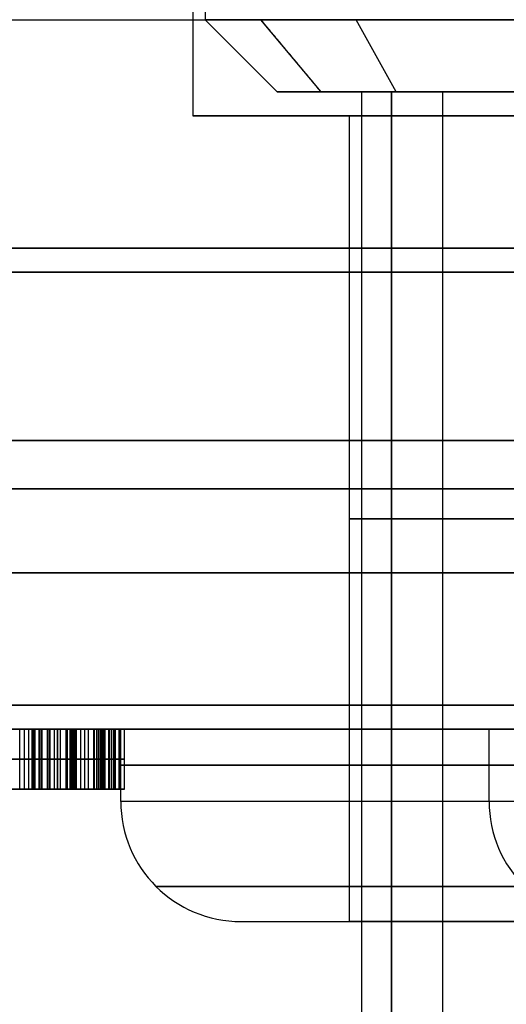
# Model space of a CAD drawing. Header units: millimetres. Extents: x -105 to 152, y -114 to 65.
# Tile 156 of 256: x 121 to 123, y -97 to -93. Entities that reach past the tile are written whole.
import ezdxf

# ---------------------------------------------------------------- set-up
doc = ezdxf.new("R2010")
doc.units = ezdxf.units.MM
doc.layers.add('Layer 01', color=18, linetype='Continuous', true_color=0x000000)

msp = doc.modelspace()

# ---------------------------------------------------------------- linework, layer by layer
at = {"layer": 'Layer 01'}
for p, q in [((121.746, -90.9, 12.94), (121.746, -92.95, 12.94)), ((121.696, -92.25, 12.94), (121.696, -93.35, 12.94)), ((121.696, -92.25, 24.06), (121.696, -93.35, 24.06)), ((103.626, -92.95, -0.45), (133.526, -92.95, -0.45)), ((122.046, -93.25, 12.94), (121.746, -92.95, 12.94)), ((122.2284, -93.25, 24.6666), (121.9781, -92.95, 24.832)), ((122.5395, -93.25, 23.1424), (122.374, -92.95, 22.8921)), ((122.046, -93.25, 24.06), (122.396, -93.25, 24.06)), ((122.046, -93.25, 12.94), (122.396, -93.25, 12.94)), ((122.396, -93.25, 12.94), (122.396, -106.6, 12.94)), ((122.5204, -93.25, 24.4736), (122.5204, -106.6, 24.4736)), ((122.7325, -93.25, 23.4343), (122.7325, -106.6, 23.4343)), ((121.696, -93.35, 12.94), (122.346, -93.35, 12.94)), ((121.696, -93.35, 24.06), (122.346, -93.35, 24.06)), ((122.346, -96.7, 12.94), (122.346, -93.35, 12.94)), ((122.346, -96.7, 24.06), (122.346, -93.35, 24.06)), ((122.926, -95.9, 18.5), (120.826, -95.9, 18.5)), ((121.2979, -96.15, 28.9297), (121.2979, -95.9, 28.9297)), ((121.3478, -96.15, 28.9903), (121.3478, -95.9, 28.9903)), ((121.3895, -96.15, 28.7806), (121.3895, -95.9, 28.7806)), ((121.3932, -96.15, 28.5709), (121.3932, -95.9, 28.5709)), ((121.396, -96.2, 12.94), (121.396, -95.9, 12.94)), ((121.396, -96.2, 24.06), (121.396, -95.9, 24.06)), ((122.926, -96.2, 18.5), (122.926, -95.9, 18.5)), ((121.2838, -96.025, 28.9217), (121.312, -96.025, 28.9378)), ((121.3667, -96.025, 28.9903), (121.3289, -96.025, 28.9903)), ((121.4123, -96.025, 28.5709), (121.3667, -96.025, 28.9903)), ((121.3742, -96.025, 28.5709), (121.4123, -96.025, 28.5709)), ((120.8716, -96.15, 28.3193), (121.1923, -96.15, 28.3193)), ((121.0683, -96.15, 27.6506), (121.0683, -96.15, 27.733)), ((121.0683, -96.15, 28.1555), (121.0683, -96.15, 28.416)), ((121.0683, -96.15, 28.9054), (121.0683, -96.15, 28.9901)), ((121.896, -96.7, 12.94), (122.346, -96.7, 12.94)), ((121.896, -96.7, 24.06), (122.346, -96.7, 24.06))]:
    msp.add_line(p, q, dxfattribs=at)
at = {"layer": 'Layer 01', "extrusion": (-2.0966e-16, 1, 1.06409e-30)}
msp.add_arc((-123.146, 12.94, -92.95), 1.4, 270, 90, dxfattribs=at)
at = {"layer": 'Layer 01', "extrusion": (-1.12075e-15, -1, 2.7027e-15)}
msp.add_arc((125.176, 18.5, 93.2), 2.1, 22.5227, 202.5227, dxfattribs=at)
at = {"layer": 'Layer 01', "extrusion": (-1.56082e-15, 1, -2.36127e-15)}
for radius, start, end in [(1.1, 213.465, 33.465), (1.1, 33.465, 213.465), (0.75, 33.465, 213.465)]:
    msp.add_arc((-123.146, 24.06, -93.25), radius, start, end, dxfattribs=at)
at = {"layer": 'Layer 01', "extrusion": (-2.0966e-16, 1, 0)}
msp.add_arc((-123.146, 12.94, -93.25), 1.1, 270, 90, dxfattribs=at)
at = {"layer": 'Layer 01', "extrusion": (1.56082e-15, -1, 2.36127e-15)}
msp.add_arc((123.146, 24.06, 93.25), 0.75, 146.535, 326.535, dxfattribs=at)
at = {"layer": 'Layer 01', "extrusion": (-2.0966e-16, 1, 1.9863e-30)}
msp.add_arc((-123.146, 12.94, -93.25), 0.75, 270, 90, dxfattribs=at)
at = {"layer": 'Layer 01', "extrusion": (-1.07998e-16, 1, 4.90029e-15)}
msp.add_arc((-123.146, 12.94, -93.35), 1.45, 270, 90, dxfattribs=at)
at = {"layer": 'Layer 01', "extrusion": (-1.07998e-16, 1, 0)}
for centre, radius in [((-123.146, 24.06, -93.35), 1.45), ((-123.146, 12.94, -96.7), 0.8)]:
    msp.add_arc(centre, radius, 270, 90, dxfattribs=at)
at = {"layer": 'Layer 01', "extrusion": (1.07998e-16, -1, 8.88178e-15)}
msp.add_arc((123.146, 12.94, 93.35), 0.8, 90, 270, dxfattribs=at)
at = {"layer": 'Layer 01', "extrusion": (1.07998e-16, -1, 0)}
for centre, radius in [((123.146, 24.06, 93.35), 0.8), ((123.146, 24.06, 95.9), 1.75)]:
    msp.add_arc(centre, radius, 90, 270, dxfattribs=at)
at = {"layer": 'Layer 01', "extrusion": (0, -1, 3.25439e-15)}
for centre, radius, start, end in [((118.576, 18.5, 93.9), 13.425, 0, 180), ((118.576, 18.5, 94.9), 15.856, 180, 0)]:
    msp.add_arc(centre, radius, start, end, dxfattribs=at)
at = {"layer": 'Layer 01', "extrusion": (0, 1, -3.25439e-15)}
msp.add_arc((-118.576, 18.5, -93.9), 12.05, 0, 180, dxfattribs=at)
at = {"layer": 'Layer 01', "extrusion": (-3.11436e-16, 1, -3.25439e-15)}
msp.add_arc((-118.576, 18.5, -93.9), 12.05, 180, 266.19333, dxfattribs=at)
at = {"layer": 'Layer 01', "extrusion": (-1.35139e-17, -1, 3.19399e-15)}
msp.add_arc((118.576, 18.5, 93.9), 13.425, 273.4163, 0, dxfattribs=at)
at = {"layer": 'Layer 01', "extrusion": (1.07998e-16, -1, 3.56758e-15)}
msp.add_arc((118.576, 18.5, 94), 11.95, 270, 90, dxfattribs=at)
at = {"layer": 'Layer 01', "extrusion": (1.07998e-16, -1, 3.78956e-15)}
for centre in [(118.576, 18.5, 94.7), (118.576, 18.5, 95.8)]:
    msp.add_arc(centre, 11.25, 270, 90, dxfattribs=at)
at = {"layer": 'Layer 01', "extrusion": (3.64593e-31, -1, 3.25439e-15)}
msp.add_arc((118.576, 18.5, 94.9), 15.8559, 0, 180, dxfattribs=at)
at = {"layer": 'Layer 01', "extrusion": (0, 1, 0)}
for centre, radius, start, end in [((-123.146, 12.94, -95.025), 0.8, 270, 90), ((-123.146, 24.06, -95.025), 0.8, 270, 90), ((-118.576, 18.5, -95.25), 11.25, 90, 270), ((-123.146, 12.94, -96.05), 1.75, 270, 90), ((-123.146, 24.06, -96.05), 1.75, 270, 90), ((-125.176, 18.5, -96.05), 2.25, 270, 90)]:
    msp.add_arc(centre, radius, start, end, dxfattribs=at)
at = {"layer": 'Layer 01', "extrusion": (-1.07998e-16, 1, -3.82355e-15)}
msp.add_arc((-118.576, 18.5, -95.9), 11.15, 90, 270, dxfattribs=at)
at = {"layer": 'Layer 01', "extrusion": (1.07998e-16, -1, 4.06024e-15)}
msp.add_arc((123.146, 12.94, 95.9), 1.75, 90, 270, dxfattribs=at)
at = {"layer": 'Layer 01', "extrusion": (1.07998e-16, -1, 6.31594e-15)}
msp.add_arc((125.176, 18.5, 95.9), 2.25, 90, 270, dxfattribs=at)
at = {"layer": 'Layer 01', "extrusion": (0, -1, 0)}
msp.add_arc((123.146, 12.94, 96.2), 1.75, 90, 180, dxfattribs=at)
at = {"layer": 'Layer 01'}
for centre in [(121.896, -96.2, 12.94), (121.896, -96.2, 24.06), (123.426, -96.2, 18.5)]:
    msp.add_arc(centre, 0.5, 180, 270, dxfattribs=at)
at = {"layer": 'Layer 01', "extrusion": (-8.12049e-15, -1, 0)}
msp.add_arc((123.146, 24.06, 96.2), 1.75, 90, 180, dxfattribs=at)
at = {"layer": 'Layer 01', "extrusion": (-3.3905e-15, 1, -3.3905e-15)}
for centre, radius in [((-123.146, 12.94, -96.2), 1.75), ((-125.176, 18.5, -96.2), 2.25)]:
    msp.add_arc(centre, radius, 270, 0, dxfattribs=at)
at = {"layer": 'Layer 01', "extrusion": (-1.1511e-14, 1, -3.3905e-15)}
msp.add_arc((-123.146, 24.06, -96.2), 1.75, 270, 0, dxfattribs=at)
at = {"layer": 'Layer 01', "extrusion": (6.31594e-15, -1, 6.31594e-15)}
msp.add_arc((125.176, 18.5, 96.2), 2.25, 90, 180, dxfattribs=at)
at = {"layer": 'Layer 01', "extrusion": (-1.07998e-16, 1, 8.88178e-15)}
msp.add_arc((-123.146, 24.06, -96.7), 0.8, 270, 90, dxfattribs=at)
at = {"layer": 'Layer 01'}
for points in [[(122.2284, -93.25, 24.6666), (122.1033, -93.1, 24.7493), (121.9781, -92.95, 24.832)], [(122.5204, -106.6, 24.4736), (122.5204, -99.925, 24.4736), (122.5204, -93.25, 24.4736)], [(133.526, -94.9, -0.45), (118.576, -94.9, -0.45), (103.626, -94.9, -0.45)], [(103.626, -94.9, 37.45), (118.576, -94.9, 37.45), (133.526, -94.9, 37.45)], [(120.9768, -96.15, 28.2295), (120.9768, -96.025, 28.2295), (120.9768, -95.9, 28.2295)], [(120.9773, -96.15, 28.8842), (120.9773, -96.025, 28.8842), (120.9773, -95.9, 28.8842)], [(120.9965, -96.15, 28.4752), (120.9965, -96.025, 28.4752), (120.9965, -95.9, 28.4752)], [(121.0147, -96.15, 27.7419), (121.0147, -96.025, 27.7419), (121.0147, -95.9, 27.7419)], [(121.0279, -96.15, 28.189), (121.0279, -96.025, 28.189), (121.0279, -95.9, 28.189)], [(121.0331, -96.15, 28.9039), (121.0331, -96.025, 28.9039), (121.0331, -95.9, 28.9039)], [(121.0367, -96.15, 27.6568), (121.0367, -96.025, 27.6568), (121.0367, -95.9, 27.6568)], [(121.0401, -96.15, 28.4385), (121.0401, -96.025, 28.4385), (121.0401, -95.9, 28.4385)], [(121.0575, -96.15, 28.9903), (121.0575, -96.025, 28.9903), (121.0575, -95.9, 28.9903)], [(121.0582, -96.15, 28.9057), (121.0582, -96.025, 28.9057), (121.0582, -95.9, 28.9057)], [(121.0657, -96.15, 27.733), (121.0657, -96.025, 27.733), (121.0657, -95.9, 27.733)], [(121.0701, -96.15, 28.1539), (121.0701, -96.025, 28.1539), (121.0701, -95.9, 28.1539)], [(121.0918, -96.15, 28.3979), (121.0918, -96.025, 28.3979), (121.0918, -95.9, 28.3979)], [(121.0939, -96.15, 27.7359), (121.0939, -96.025, 27.7359), (121.0939, -95.9, 27.7359)], [(121.1015, -96.15, 27.6484), (121.1015, -96.025, 27.6484), (121.1015, -95.9, 27.6484)], [(121.1033, -96.15, 28.1244), (121.1033, -96.025, 28.1244), (121.1033, -95.9, 28.1244)], [(121.1214, -96.15, 28.8963), (121.1214, -96.025, 28.8963), (121.1214, -95.9, 28.8963)], [(121.1327, -96.15, 27.7516), (121.1327, -96.025, 27.7516), (121.1327, -95.9, 27.7516)], [(121.1342, -96.15, 28.9818), (121.1342, -96.025, 28.9818), (121.1342, -95.9, 28.9818)], [(121.1456, -96.15, 28.0811), (121.1456, -96.025, 28.0811), (121.1456, -95.9, 28.0811)], [(121.169, -96.15, 28.338), (121.169, -96.025, 28.338), (121.169, -95.9, 28.338)], [(121.1703, -96.15, 27.7847), (121.1703, -96.025, 27.7847), (121.1703, -95.9, 27.7847)], [(121.1746, -96.15, 28.0445), (121.1746, -96.025, 28.0445), (121.1746, -95.9, 28.0445)], [(121.1855, -96.15, 27.8062), (121.1855, -96.025, 27.8062), (121.1855, -95.9, 27.8062)], [(121.1919, -96.15, 28.0142), (121.1919, -96.025, 28.0142), (121.1919, -95.9, 28.0142)], [(121.1971, -96.15, 28.8583), (121.1971, -96.025, 28.8583), (121.1971, -95.9, 28.8583)], [(121.2027, -96.15, 27.9844), (121.2027, -96.025, 27.9844), (121.2027, -95.9, 27.9844)], [(121.2031, -96.15, 28.9564), (121.2031, -96.025, 28.9564), (121.2031, -95.9, 28.9564)], [(121.2079, -96.15, 27.866), (121.2079, -96.025, 27.866), (121.2079, -95.9, 27.866)], [(121.2096, -96.15, 27.9508), (121.2096, -96.025, 27.9508), (121.2096, -95.9, 27.9508)], [(121.2119, -96.15, 27.6745), (121.2119, -96.025, 27.6745), (121.2119, -95.9, 27.6745)], [(121.2121, -96.15, 27.9126), (121.2121, -96.025, 27.9126), (121.2121, -95.9, 27.9126)], [(121.2297, -96.15, 28.2886), (121.2297, -96.025, 28.2886), (121.2297, -95.9, 28.2886)], [(121.2472, -96.15, 28.8154), (121.2472, -96.025, 28.8154), (121.2472, -95.9, 28.8154)], [(121.2624, -96.15, 28.9278), (121.2624, -96.025, 28.9278), (121.2624, -95.9, 28.9278)], [(121.2838, -95.9, 28.9217), (121.2979, -95.9, 28.9297), (121.312, -95.9, 28.9378)], [(121.2838, -96.15, 28.9217), (121.2838, -96.025, 28.9217), (121.2838, -95.9, 28.9217)], [(121.2866, -96.15, 28.2295), (121.2866, -96.025, 28.2295), (121.2866, -95.9, 28.2295)], [(121.2965, -96.15, 27.7528), (121.2965, -96.025, 27.7528), (121.2965, -95.9, 27.7528)], [(121.3053, -96.15, 28.7413), (121.3053, -96.025, 28.7413), (121.3053, -95.9, 28.7413)], [(121.312, -96.15, 28.9378), (121.312, -96.025, 28.9378), (121.312, -95.9, 28.9378)], [(121.3177, -96.15, 28.9503), (121.3177, -96.025, 28.9503), (121.3177, -95.9, 28.9503)], [(121.3233, -96.15, 28.9675), (121.3233, -96.025, 28.9675), (121.3233, -95.9, 28.9675)], [(121.3289, -95.9, 28.9903), (121.3478, -95.9, 28.9903), (121.3667, -95.9, 28.9903)], [(121.3289, -96.15, 28.9903), (121.3289, -96.025, 28.9903), (121.3289, -95.9, 28.9903)], [(121.3308, -96.15, 28.159), (121.3308, -96.025, 28.159), (121.3308, -95.9, 28.159)], [(121.3459, -96.15, 28.6599), (121.3459, -96.025, 28.6599), (121.3459, -95.9, 28.6599)], [(121.3503, -96.15, 27.8634), (121.3503, -96.025, 27.8634), (121.3503, -95.9, 27.8634)], [(121.359, -96.15, 28.0778), (121.359, -96.025, 28.0778), (121.359, -95.9, 28.0778)], [(121.3667, -95.9, 28.9903), (121.3895, -95.9, 28.7806), (121.4123, -95.9, 28.5709)], [(121.3667, -96.15, 28.9903), (121.3667, -96.025, 28.9903), (121.3667, -95.9, 28.9903)], [(121.3682, -96.15, 27.986), (121.3682, -96.025, 27.986), (121.3682, -95.9, 27.986)], [(121.3742, -96.15, 28.5709), (121.3742, -96.025, 28.5709), (121.3742, -95.9, 28.5709)], [(121.4123, -95.9, 28.5709), (121.3932, -95.9, 28.5709), (121.3742, -95.9, 28.5709)], [(121.4123, -96.15, 28.5709), (121.4123, -96.025, 28.5709), (121.4123, -95.9, 28.5709)], [(121.312, -96.15, 28.9378), (121.2979, -96.15, 28.9297), (121.2838, -96.15, 28.9217)], [(121.3667, -96.15, 28.9903), (121.3478, -96.15, 28.9903), (121.3289, -96.15, 28.9903)], [(121.4123, -96.15, 28.5709), (121.3895, -96.15, 28.7806), (121.3667, -96.15, 28.9903)], [(121.3742, -96.15, 28.5709), (121.3932, -96.15, 28.5709), (121.4123, -96.15, 28.5709)]]:
    msp.add_open_spline(points, degree=2, dxfattribs=at)
at = {"layer": 'Layer 01', "extrusion": (0, -1, 0)}
for points in [[(120.8207, -95.9, 28.8944), (120.8849, -95.9, 28.9583), (120.9641, -95.9, 28.9903), (121.0575, -95.9, 28.9903)], [(121.1033, -95.9, 28.1244), (121.0938, -95.9, 28.1333), (121.0717, -95.9, 28.153), (121.0294, -95.9, 28.1881), (120.9953, -95.9, 28.2151), (120.9768, -95.9, 28.2295)], [(121.0575, -95.9, 28.9903), (121.1112, -95.9, 28.9903), (121.1598, -95.9, 28.979), (121.2031, -95.9, 28.9564)], [(121.0918, -95.9, 28.3979), (121.1486, -95.9, 28.3546), (121.1949, -95.9, 28.3179), (121.2297, -95.9, 28.2886)], [(121.0575, -96.025, 28.9903), (120.9641, -96.025, 28.9903), (120.8849, -96.025, 28.9583), (120.8207, -96.025, 28.8944)], [(120.9768, -96.025, 28.2295), (120.9953, -96.025, 28.2151), (121.0294, -96.025, 28.1881), (121.0717, -96.025, 28.153), (121.0938, -96.025, 28.1333), (121.1033, -96.025, 28.1244)], [(121.2031, -96.025, 28.9564), (121.1598, -96.025, 28.979), (121.1112, -96.025, 28.9903), (121.0575, -96.025, 28.9903)], [(121.2297, -96.025, 28.2886), (121.1949, -96.025, 28.3179), (121.1486, -96.025, 28.3546), (121.0918, -96.025, 28.3979)], [(121.0575, -96.15, 28.9903), (120.9641, -96.15, 28.9903), (120.8849, -96.15, 28.9583), (120.8207, -96.15, 28.8944)], [(120.9768, -96.15, 28.2295), (120.9953, -96.15, 28.2151), (121.0294, -96.15, 28.1881), (121.0717, -96.15, 28.153), (121.0938, -96.15, 28.1333), (121.1033, -96.15, 28.1244)], [(121.2031, -96.15, 28.9564), (121.1598, -96.15, 28.979), (121.1112, -96.15, 28.9903), (121.0575, -96.15, 28.9903)], [(121.2297, -96.15, 28.2886), (121.1949, -96.15, 28.3179), (121.1486, -96.15, 28.3546), (121.0918, -96.15, 28.3979)]]:
    msp.add_open_spline(points, degree=3, dxfattribs=at)
at = {"layer": 'Layer 01', "extrusion": (0, 1, 0)}
for points in [[(120.9768, -95.9, 28.2295), (120.92, -95.9, 28.2737), (120.8707, -95.9, 28.3179), (120.8282, -95.9, 28.3624)], [(120.9611, -95.9, 28.5079), (120.9715, -95.9, 28.4977), (120.9951, -95.9, 28.4758), (121.0387, -95.9, 28.4391), (121.0732, -95.9, 28.4121), (121.0918, -95.9, 28.3979)], [(121.1015, -95.9, 27.6484), (121.0582, -95.9, 27.6484), (121.0149, -95.9, 27.6597), (120.9732, -95.9, 27.6817)], [(121.2965, -95.9, 27.7528), (121.2487, -95.9, 27.6832), (121.1837, -95.9, 27.6484), (121.1015, -95.9, 27.6484)], [(121.1919, -95.9, 28.0142), (121.1879, -95.9, 28.0232), (121.1765, -95.9, 28.0435), (121.1479, -95.9, 28.08), (121.1197, -95.9, 28.109), (121.1033, -95.9, 28.1244)], [(121.2121, -95.9, 27.9126), (121.2121, -95.9, 27.9261), (121.2103, -95.9, 27.9516), (121.2033, -95.9, 27.9849), (121.1961, -95.9, 28.0048), (121.1919, -95.9, 28.0142)], [(121.2297, -95.9, 28.2886), (121.2718, -95.9, 28.253), (121.3055, -95.9, 28.2098), (121.3308, -95.9, 28.159)], [(121.3682, -95.9, 27.986), (121.3682, -95.9, 27.9004), (121.3443, -95.9, 27.8224), (121.2965, -95.9, 27.7528)], [(121.312, -95.9, 28.9378), (121.314, -95.9, 28.9413), (121.3178, -95.9, 28.9496), (121.3233, -95.9, 28.9665), (121.327, -95.9, 28.9818), (121.3289, -95.9, 28.9903)], [(121.3308, -95.9, 28.159), (121.3562, -95.9, 28.1082), (121.3682, -95.9, 28.0509), (121.3682, -95.9, 27.986)], [(120.8282, -96.025, 28.3624), (120.8707, -96.025, 28.3179), (120.92, -96.025, 28.2737), (120.9768, -96.025, 28.2295)], [(121.0918, -96.025, 28.3979), (121.0732, -96.025, 28.4121), (121.0387, -96.025, 28.4391), (120.9951, -96.025, 28.4758), (120.9715, -96.025, 28.4977), (120.9611, -96.025, 28.5079)], [(120.9732, -96.025, 27.6817), (121.0149, -96.025, 27.6597), (121.0582, -96.025, 27.6484), (121.1015, -96.025, 27.6484)], [(121.1015, -96.025, 27.6484), (121.1837, -96.025, 27.6484), (121.2487, -96.025, 27.6832), (121.2965, -96.025, 27.7528)], [(121.1033, -96.025, 28.1244), (121.1197, -96.025, 28.109), (121.1479, -96.025, 28.08), (121.1765, -96.025, 28.0435), (121.1879, -96.025, 28.0232), (121.1919, -96.025, 28.0142)], [(121.1919, -96.025, 28.0142), (121.1961, -96.025, 28.0048), (121.2033, -96.025, 27.9849), (121.2103, -96.025, 27.9516), (121.2121, -96.025, 27.9261), (121.2121, -96.025, 27.9126)], [(121.3308, -96.025, 28.159), (121.3055, -96.025, 28.2098), (121.2718, -96.025, 28.253), (121.2297, -96.025, 28.2886)], [(121.2965, -96.025, 27.7528), (121.3443, -96.025, 27.8224), (121.3682, -96.025, 27.9004), (121.3682, -96.025, 27.986)], [(121.3289, -96.025, 28.9903), (121.327, -96.025, 28.9818), (121.3233, -96.025, 28.9665), (121.3178, -96.025, 28.9496), (121.314, -96.025, 28.9413), (121.312, -96.025, 28.9378)], [(121.3682, -96.025, 27.986), (121.3682, -96.025, 28.0509), (121.3562, -96.025, 28.1082), (121.3308, -96.025, 28.159)], [(120.8282, -96.15, 28.3624), (120.8707, -96.15, 28.3179), (120.92, -96.15, 28.2737), (120.9768, -96.15, 28.2295)], [(121.0918, -96.15, 28.3979), (121.0732, -96.15, 28.4121), (121.0387, -96.15, 28.4391), (120.9951, -96.15, 28.4758), (120.9715, -96.15, 28.4977), (120.9611, -96.15, 28.5079)], [(120.9732, -96.15, 27.6817), (121.0149, -96.15, 27.6597), (121.0582, -96.15, 27.6484), (121.1015, -96.15, 27.6484)], [(121.1015, -96.15, 27.6484), (121.1837, -96.15, 27.6484), (121.2487, -96.15, 27.6832), (121.2965, -96.15, 27.7528)], [(121.1033, -96.15, 28.1244), (121.1197, -96.15, 28.109), (121.1479, -96.15, 28.08), (121.1765, -96.15, 28.0435), (121.1879, -96.15, 28.0232), (121.1919, -96.15, 28.0142)], [(121.1919, -96.15, 28.0142), (121.1961, -96.15, 28.0048), (121.2033, -96.15, 27.9849), (121.2103, -96.15, 27.9516), (121.2121, -96.15, 27.9261), (121.2121, -96.15, 27.9126)], [(121.3308, -96.15, 28.159), (121.3055, -96.15, 28.2098), (121.2718, -96.15, 28.253), (121.2297, -96.15, 28.2886)], [(121.2965, -96.15, 27.7528), (121.3443, -96.15, 27.8224), (121.3682, -96.15, 27.9004), (121.3682, -96.15, 27.986)], [(121.3289, -96.15, 28.9903), (121.327, -96.15, 28.9818), (121.3233, -96.15, 28.9665), (121.3178, -96.15, 28.9496), (121.314, -96.15, 28.9413), (121.312, -96.15, 28.9378)], [(121.3682, -96.15, 27.986), (121.3682, -96.15, 28.0509), (121.3562, -96.15, 28.1082), (121.3308, -96.15, 28.159)]]:
    msp.add_open_spline(points, degree=3, dxfattribs=at)
for points, knots in [([(120.9238, -95.9, 27.7998), (120.9325, -95.9, 27.7917), (120.9415, -95.9, 27.784), (120.9704, -95.9, 27.7624), (120.9918, -95.9, 27.7498), (121.031, -95.9, 27.7363), (121.0484, -95.9, 27.733), (121.0657, -95.9, 27.733)], [-1, -1, -1, -1, -0.778918, -0.778918, -0.323997, -0.323997, 0, 0, 0, 0]), ([(121.0657, -95.9, 27.733), (121.0752, -95.9, 27.733), (121.0847, -95.9, 27.734), (121.1076, -95.9, 27.7389), (121.1209, -95.9, 27.7443), (121.1469, -95.9, 27.7603), (121.1595, -95.9, 27.772), (121.1703, -95.9, 27.7847)], [-1, -1, -1, -1, -0.765172, -0.765172, -0.417138, -0.417138, 0, 0, 0, 0]), ([(121.1703, -95.9, 27.7847), (121.1759, -95.9, 27.7915), (121.181, -95.9, 27.7987), (121.1964, -95.9, 27.8245), (121.2038, -95.9, 27.8451), (121.2108, -95.9, 27.8813), (121.2121, -95.9, 27.897), (121.2121, -95.9, 27.9126)], [-1, -1, -1, -1, -0.808914, -0.808914, -0.341329, -0.341329, 0, 0, 0, 0]), ([(121.2031, -95.9, 28.9564), (121.2226, -95.9, 28.9463), (121.2421, -95.9, 28.936), (121.2693, -95.9, 28.925), (121.2764, -95.9, 28.9217), (121.2838, -95.9, 28.9217)], [-1, -1, -1, -1, -0.252784, -0.252784, 0, 0, 0, 0]), ([(121.3742, -95.9, 28.5709), (121.3667, -95.9, 28.6011), (121.3574, -95.9, 28.631), (121.3347, -95.9, 28.6881), (121.3212, -95.9, 28.7155), (121.2888, -95.9, 28.768), (121.2693, -95.9, 28.7931), (121.2472, -95.9, 28.8154)], [-1, -1, -1, -1, -0.665045, -0.665045, -0.338567, -0.338567, 0, 0, 0, 0]), ([(121.0657, -96.025, 27.733), (121.0484, -96.025, 27.733), (121.031, -96.025, 27.7363), (120.9918, -96.025, 27.7498), (120.9704, -96.025, 27.7624), (120.9415, -96.025, 27.784), (120.9325, -96.025, 27.7917), (120.9238, -96.025, 27.7998)], [0, 0, 0, 0, 0.323997, 0.323997, 0.778918, 0.778918, 1, 1, 1, 1]), ([(121.1703, -96.025, 27.7847), (121.1595, -96.025, 27.772), (121.1469, -96.025, 27.7603), (121.1209, -96.025, 27.7443), (121.1076, -96.025, 27.7389), (121.0847, -96.025, 27.734), (121.0752, -96.025, 27.733), (121.0657, -96.025, 27.733)], [0, 0, 0, 0, 0.417138, 0.417138, 0.765172, 0.765172, 1, 1, 1, 1]), ([(121.2121, -96.025, 27.9126), (121.2121, -96.025, 27.897), (121.2108, -96.025, 27.8813), (121.2038, -96.025, 27.8451), (121.1964, -96.025, 27.8245), (121.181, -96.025, 27.7987), (121.1759, -96.025, 27.7915), (121.1703, -96.025, 27.7847)], [0, 0, 0, 0, 0.341329, 0.341329, 0.808914, 0.808914, 1, 1, 1, 1]), ([(121.2838, -96.025, 28.9217), (121.2764, -96.025, 28.9217), (121.2693, -96.025, 28.925), (121.2421, -96.025, 28.936), (121.2226, -96.025, 28.9463), (121.2031, -96.025, 28.9564)], [0, 0, 0, 0, 0.252784, 0.252784, 1, 1, 1, 1]), ([(121.2472, -96.025, 28.8154), (121.2693, -96.025, 28.7931), (121.2888, -96.025, 28.768), (121.3212, -96.025, 28.7155), (121.3347, -96.025, 28.6881), (121.3574, -96.025, 28.631), (121.3667, -96.025, 28.6011), (121.3742, -96.025, 28.5709)], [0, 0, 0, 0, 0.338567, 0.338567, 0.665045, 0.665045, 1, 1, 1, 1]), ([(121.0657, -96.15, 27.733), (121.0484, -96.15, 27.733), (121.031, -96.15, 27.7363), (120.9918, -96.15, 27.7498), (120.9704, -96.15, 27.7624), (120.9415, -96.15, 27.784), (120.9325, -96.15, 27.7917), (120.9238, -96.15, 27.7998)], [0, 0, 0, 0, 0.323997, 0.323997, 0.778918, 0.778918, 1, 1, 1, 1]), ([(121.1703, -96.15, 27.7847), (121.1595, -96.15, 27.772), (121.1469, -96.15, 27.7603), (121.1209, -96.15, 27.7443), (121.1076, -96.15, 27.7389), (121.0847, -96.15, 27.734), (121.0752, -96.15, 27.733), (121.0657, -96.15, 27.733)], [0, 0, 0, 0, 0.417138, 0.417138, 0.765172, 0.765172, 1, 1, 1, 1]), ([(121.2121, -96.15, 27.9126), (121.2121, -96.15, 27.897), (121.2108, -96.15, 27.8813), (121.2038, -96.15, 27.8451), (121.1964, -96.15, 27.8245), (121.181, -96.15, 27.7987), (121.1759, -96.15, 27.7915), (121.1703, -96.15, 27.7847)], [0, 0, 0, 0, 0.341329, 0.341329, 0.808914, 0.808914, 1, 1, 1, 1]), ([(121.2838, -96.15, 28.9217), (121.2764, -96.15, 28.9217), (121.2693, -96.15, 28.925), (121.2421, -96.15, 28.936), (121.2226, -96.15, 28.9463), (121.2031, -96.15, 28.9564)], [0, 0, 0, 0, 0.252784, 0.252784, 1, 1, 1, 1]), ([(121.2472, -96.15, 28.8154), (121.2693, -96.15, 28.7931), (121.2888, -96.15, 28.768), (121.3212, -96.15, 28.7155), (121.3347, -96.15, 28.6881), (121.3574, -96.15, 28.631), (121.3667, -96.15, 28.6011), (121.3742, -96.15, 28.5709)], [0, 0, 0, 0, 0.338567, 0.338567, 0.665045, 0.665045, 1, 1, 1, 1]), ([(121.896, -96.7, 12.94), (121.896, -96.7, 12.8606), (121.907, -96.7, 12.7436), (121.939, -96.7, 12.6105), (121.9568, -96.7, 12.5543), (121.9696, -96.7, 12.517), (121.9759, -96.7, 12.4999), (122.0471, -96.7, 12.3197), (122.1404, -96.7, 12.178), (122.323, -96.7, 11.9952), (122.4217, -96.7, 11.9147), (122.5495, -96.7, 11.8399), (122.6071, -96.7, 11.8119), (122.646, -96.7, 11.7941), (122.6675, -96.7, 11.7851), (122.8334, -96.7, 11.7193), (122.9874, -96.7, 11.6901), (123.2253, -96.7, 11.69), (123.3423, -96.7, 11.7009), (123.4754, -96.7, 11.7329), (123.5317, -96.7, 11.7508), (123.569, -96.7, 11.7636), (123.5861, -96.7, 11.7698), (123.7663, -96.7, 11.8411), (123.9081, -96.7, 11.9344), (124.0908, -96.7, 12.117), (124.1713, -96.7, 12.2156), (124.2462, -96.7, 12.3435), (124.2741, -96.7, 12.401), (124.2919, -96.7, 12.44), (124.301, -96.7, 12.4614), (124.3668, -96.7, 12.6275), (124.396, -96.7, 12.7809), (124.396, -96.7, 12.94)], [0, 0, 0, 0, 0.246457, 0.369685, 0.431299, 0.431299, 0.492914, 0.492914, 0.985827, 0.985827, 1.232284, 1.355512, 1.417126, 1.417126, 1.478741, 1.478741, 1.971654, 1.971654, 2.218111, 2.341339, 2.402953, 2.402953, 2.464568, 2.464568, 2.957481, 2.957481, 3.203938, 3.327166, 3.38878, 3.38878, 3.450395, 3.450395, 3.943308, 3.943308, 3.943308, 3.943308]), ([(121.896, -96.7, 24.06), (121.896, -96.7, 23.9806), (121.907, -96.7, 23.8636), (121.939, -96.7, 23.7305), (121.9568, -96.7, 23.6743), (121.9696, -96.7, 23.637), (121.9759, -96.7, 23.6199), (122.0471, -96.7, 23.4397), (122.1404, -96.7, 23.298), (122.323, -96.7, 23.1152), (122.4217, -96.7, 23.0347), (122.5495, -96.7, 22.9599), (122.6071, -96.7, 22.9319), (122.646, -96.7, 22.9141), (122.6675, -96.7, 22.9051), (122.8334, -96.7, 22.8393), (122.9874, -96.7, 22.8101), (123.2253, -96.7, 22.81), (123.3423, -96.7, 22.8209), (123.4754, -96.7, 22.8529), (123.5317, -96.7, 22.8708), (123.569, -96.7, 22.8836), (123.5861, -96.7, 22.8898), (123.7663, -96.7, 22.9611), (123.9081, -96.7, 23.0544), (124.0908, -96.7, 23.237), (124.1713, -96.7, 23.3356), (124.2462, -96.7, 23.4635), (124.2741, -96.7, 23.521), (124.2919, -96.7, 23.56), (124.301, -96.7, 23.5814), (124.3668, -96.7, 23.7475), (124.396, -96.7, 23.9009), (124.396, -96.7, 24.06)], [0, 0, 0, 0, 0.246457, 0.369685, 0.431299, 0.431299, 0.492914, 0.492914, 0.985827, 0.985827, 1.232284, 1.355512, 1.417126, 1.417126, 1.478741, 1.478741, 1.971654, 1.971654, 2.218111, 2.341339, 2.402953, 2.402953, 2.464568, 2.464568, 2.957481, 2.957481, 3.203938, 3.327166, 3.38878, 3.38878, 3.450395, 3.450395, 3.943308, 3.943308, 3.943308, 3.943308])]:
    msp.add_open_spline(points, degree=3, knots=knots, dxfattribs=at)
at = {"layer": 'Layer 01', "extrusion": (0, -1, 0)}
for points, knots in [([(121.0582, -95.9, 28.9057), (121.0498, -95.9, 28.9057), (121.0413, -95.9, 28.9051), (121.0135, -95.9, 28.901), (120.9943, -95.9, 28.8942), (120.9606, -95.9, 28.8743), (120.9455, -95.9, 28.8611), (120.9327, -95.9, 28.8464)], [-1, -1, -1, -1, -0.824721, -0.824721, -0.410003, -0.410003, 0, 0, 0, 0]), ([(121.2472, -95.9, 28.8154), (121.2317, -95.9, 28.831), (121.215, -95.9, 28.8456), (121.174, -95.9, 28.8746), (121.1484, -95.9, 28.8881), (121.101, -95.9, 28.9024), (121.0795, -95.9, 28.9057), (121.0582, -95.9, 28.9057)], [-1, -1, -1, -1, -0.693229, -0.693229, -0.29786, -0.29786, 0, 0, 0, 0]), ([(120.9327, -96.025, 28.8464), (120.9455, -96.025, 28.8611), (120.9606, -96.025, 28.8743), (120.9943, -96.025, 28.8942), (121.0135, -96.025, 28.901), (121.0413, -96.025, 28.9051), (121.0498, -96.025, 28.9057), (121.0582, -96.025, 28.9057)], [0, 0, 0, 0, 0.410003, 0.410003, 0.824721, 0.824721, 1, 1, 1, 1]), ([(121.0582, -96.025, 28.9057), (121.0795, -96.025, 28.9057), (121.101, -96.025, 28.9024), (121.1484, -96.025, 28.8881), (121.174, -96.025, 28.8746), (121.215, -96.025, 28.8456), (121.2317, -96.025, 28.831), (121.2472, -96.025, 28.8154)], [0, 0, 0, 0, 0.29786, 0.29786, 0.693229, 0.693229, 1, 1, 1, 1]), ([(120.9327, -96.15, 28.8464), (120.9455, -96.15, 28.8611), (120.9606, -96.15, 28.8743), (120.9943, -96.15, 28.8942), (121.0135, -96.15, 28.901), (121.0413, -96.15, 28.9051), (121.0498, -96.15, 28.9057), (121.0582, -96.15, 28.9057)], [0, 0, 0, 0, 0.410003, 0.410003, 0.824721, 0.824721, 1, 1, 1, 1]), ([(121.0582, -96.15, 28.9057), (121.0795, -96.15, 28.9057), (121.101, -96.15, 28.9024), (121.1484, -96.15, 28.8881), (121.174, -96.15, 28.8746), (121.215, -96.15, 28.8456), (121.2317, -96.15, 28.831), (121.2472, -96.15, 28.8154)], [0, 0, 0, 0, 0.29786, 0.29786, 0.693229, 0.693229, 1, 1, 1, 1]), ([(121.896, -96.7, 24.06), (121.896, -96.7, 24.2191), (121.9253, -96.7, 24.3725), (121.9911, -96.7, 24.5386), (122.0002, -96.7, 24.56), (122.0179, -96.7, 24.599), (122.0459, -96.7, 24.6565), (122.1208, -96.7, 24.7844), (122.2012, -96.7, 24.883), (122.384, -96.7, 25.0656), (122.5258, -96.7, 25.1589), (122.7059, -96.7, 25.2302), (122.723, -96.7, 25.2364), (122.7604, -96.7, 25.2492), (122.8167, -96.7, 25.2671), (122.9497, -96.7, 25.2991), (123.0667, -96.7, 25.31), (123.3046, -96.7, 25.3099), (123.4587, -96.7, 25.2807), (123.6246, -96.7, 25.2149), (123.646, -96.7, 25.2059), (123.685, -96.7, 25.1881), (123.7426, -96.7, 25.1601), (123.8704, -96.7, 25.0853), (123.9691, -96.7, 25.0048), (124.1517, -96.7, 24.822), (124.2449, -96.7, 24.6803), (124.3162, -96.7, 24.5001), (124.3224, -96.7, 24.483), (124.3352, -96.7, 24.4457), (124.3531, -96.7, 24.3895), (124.3851, -96.7, 24.2564), (124.396, -96.7, 24.1394), (124.396, -96.7, 24.06)], [-3.943308, -3.943308, -3.943308, -3.943308, -3.450395, -3.450395, -3.38878, -3.38878, -3.327166, -3.203938, -2.957481, -2.957481, -2.464568, -2.464568, -2.402953, -2.402953, -2.341339, -2.218111, -1.971654, -1.971654, -1.478741, -1.478741, -1.417126, -1.417126, -1.355512, -1.232284, -0.985827, -0.985827, -0.492914, -0.492914, -0.431299, -0.431299, -0.369685, -0.246457, 0, 0, 0, 0])]:
    msp.add_open_spline(points, degree=3, knots=knots, dxfattribs=at)
at = {"layer": 'Layer 01', "extrusion": (-8.86214e-15, 1, -4.43107e-15)}
msp.add_rational_spline([(124.7496, -96.5536, 12.94), (124.7496, -96.5536, 16.1471), (121.5425, -96.5536, 16.1471), (121.5425, -96.5536, 12.94)], [0.853553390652, 0.284517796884, 0.284517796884, 0.853553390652], degree=3, dxfattribs=at)
at = {"layer": 'Layer 01', "extrusion": (-1.32932e-14, -1, -4.43107e-15)}
msp.add_rational_spline([(124.7496, -96.5536, 24.06), (124.7496, -96.5536, 27.2671), (121.5425, -96.5536, 27.2671), (121.5425, -96.5536, 24.06)], [0.853553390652, 0.284517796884, 0.284517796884, 0.853553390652], degree=3, dxfattribs=at)
at = {"layer": 'Layer 01', "extrusion": (-4.43107e-15, -1, 4.43107e-15)}
msp.add_rational_spline([(121.5425, -96.5536, 24.06), (121.5425, -96.5536, 20.8529), (124.7496, -96.5536, 20.8529), (124.7496, -96.5536, 24.06)], [0.853553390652, 0.284517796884, 0.284517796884, 0.853553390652], degree=3, dxfattribs=at)
at = {"layer": 'Layer 01', "extrusion": (-4.43107e-15, -1, -1.96344e-29)}
msp.add_rational_spline([(121.5425, -96.5536, 12.94), (121.5425, -96.5536, 9.7329), (124.7496, -96.5536, 9.7329), (124.7496, -96.5536, 12.94)], [0.853553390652, 0.284517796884, 0.284517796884, 0.853553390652], degree=3, dxfattribs=at)
at = {"layer": 'Layer 01', "extrusion": (-3.72067e-16, -1, 1.17168e-14)}
msp.add_open_spline([(121.896, -96.7, 12.94), (121.896, -96.7, 13.0991), (121.9253, -96.7, 13.2525), (121.9911, -96.7, 13.4186), (122.0002, -96.7, 13.44), (122.0179, -96.7, 13.479), (122.0459, -96.7, 13.5365), (122.1208, -96.7, 13.6644), (122.2012, -96.7, 13.763), (122.384, -96.7, 13.9456), (122.5258, -96.7, 14.0389), (122.7059, -96.7, 14.1102), (122.723, -96.7, 14.1164), (122.7604, -96.7, 14.1292), (122.8167, -96.7, 14.1471), (122.9497, -96.7, 14.1791), (123.0667, -96.7, 14.19), (123.3046, -96.7, 14.1899), (123.4587, -96.7, 14.1607), (123.6246, -96.7, 14.0949), (123.646, -96.7, 14.0859), (123.685, -96.7, 14.0681), (123.7426, -96.7, 14.0401), (123.8704, -96.7, 13.9653), (123.9691, -96.7, 13.8848), (124.1517, -96.7, 13.702), (124.2449, -96.7, 13.5603), (124.3162, -96.7, 13.3801), (124.3224, -96.7, 13.363), (124.3352, -96.7, 13.3257), (124.3531, -96.7, 13.2695), (124.3851, -96.7, 13.1364), (124.396, -96.7, 13.0194), (124.396, -96.7, 12.94)], degree=3, knots=[-3.943308, -3.943308, -3.943308, -3.943308, -3.450395, -3.450395, -3.38878, -3.38878, -3.327166, -3.203938, -2.957481, -2.957481, -2.464568, -2.464568, -2.402953, -2.402953, -2.341339, -2.218111, -1.971654, -1.971654, -1.478741, -1.478741, -1.417126, -1.417126, -1.355512, -1.232284, -0.985827, -0.985827, -0.492914, -0.492914, -0.431299, -0.431299, -0.369685, -0.246457, 0, 0, 0, 0], dxfattribs=at)

doc.saveas('drawing.dxf')
